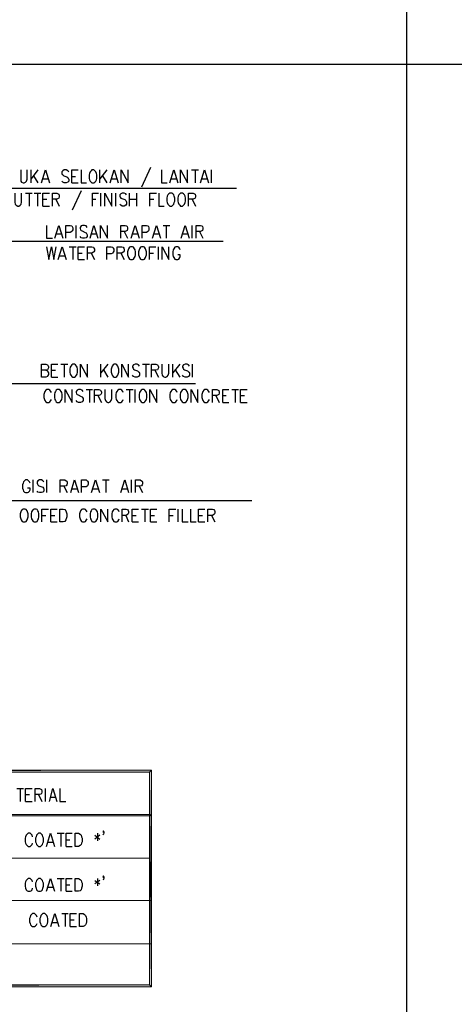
# Model space of a CAD drawing. Header units: millimetres. Extents: x 0 to 420, y 0 to 297.
# Tile 8 of 100: x 113 to 150, y 64 to 148. Entities that reach past the tile are written whole.
import ezdxf

# ---------------------------------------------------------------- set-up
doc = ezdxf.new("R2010")
doc.units = ezdxf.units.MM
doc.layers.add('FILL_000000', color=7, linetype='Continuous')
doc.layers.add('LINE_000000', color=7, linetype='Continuous')

msp = doc.modelspace()

# ---------------------------------------------------------------- hatches: boundary and pattern name
at = {"layer": 'FILL_000000'}
h = msp.add_hatch(color=7, dxfattribs=at)
h.dxf.hatch_style = 1
h.paths.add_polyline_path([(67.479, 84.37), (67.649, 84.201), (124.418, 84.37), (67.479, 84.37)])
h = msp.add_hatch(color=7, dxfattribs=at)
h.dxf.hatch_style = 1
h.paths.add_polyline_path([(67.649, 84.201), (124.418, 84.37), (124.248, 84.201), (67.649, 84.201)])
h = msp.add_hatch(color=7, dxfattribs=at)
h.dxf.hatch_style = 1
h.paths.add_polyline_path([(124.418, 84.37), (124.248, 84.201), (124.418, 65.871), (124.418, 84.37)])
h = msp.add_hatch(color=7, dxfattribs=at)
h.dxf.hatch_style = 1
h.paths.add_polyline_path([(124.248, 84.201), (124.418, 65.871), (124.248, 66.04), (124.248, 84.201)])
h = msp.add_hatch(color=7, dxfattribs=at)
h.dxf.hatch_style = 1
h.paths.add_polyline_path([(67.564, 80.603), (67.564, 80.476), (124.333, 80.603), (67.564, 80.603)])
h = msp.add_hatch(color=7, dxfattribs=at)
h.dxf.hatch_style = 1
h.paths.add_polyline_path([(67.564, 80.476), (124.333, 80.603), (124.333, 80.476), (67.564, 80.476)])
h = msp.add_hatch(color=7, dxfattribs=at)
h.dxf.hatch_style = 1
h.paths.add_polyline_path([(124.418, 65.871), (124.248, 66.04), (67.479, 65.871), (124.418, 65.871)])
h = msp.add_hatch(color=7, dxfattribs=at)
h.dxf.hatch_style = 1
h.paths.add_polyline_path([(124.248, 66.04), (67.479, 65.871), (67.649, 66.04), (124.248, 66.04)])

# ---------------------------------------------------------------- linework, layer by layer
at = {"layer": 'LINE_000000', "lineweight": 25}
for p, q in [((146.219, 259.673), (146.219, 29.676)), ((51.858, 144.653), (335.026, 144.653)), ((114.131, 134.535), (114.131, 135.636)), ((114.723, 135.636), (114.131, 134.874)), ((120.015, 134.535), (120.015, 135.636)), ((120.608, 135.636), (120.015, 134.874)), ((124.333, 135.848), (123.571, 134.154)), ((127.847, 135.636), (128.439, 135.636)), ((128.143, 135.636), (128.143, 134.535)), ((129.54, 134.535), (129.54, 135.636)), ((114.342, 135.128), (114.723, 134.535)), ((115.147, 134.874), (115.57, 134.874)), ((117.602, 135.086), (117.941, 135.086)), ((117.602, 134.535), (118.152, 134.535)), ((120.227, 135.128), (120.608, 134.535)), ((121.031, 134.874), (121.454, 134.874)), ((126.111, 134.874), (126.534, 134.874)), ((128.736, 134.874), (129.159, 134.874)), ((107.315, 134.07), (131.699, 134.07)), ((118.406, 133.858), (117.644, 132.207)), ((113.665, 133.646), (114.215, 133.646)), ((113.961, 133.646), (113.961, 132.546)), ((114.385, 133.646), (114.977, 133.646)), ((114.681, 133.646), (114.681, 132.546)), ((115.147, 133.138), (115.485, 133.138)), ((116.247, 133.138), (116.544, 132.546)), ((119.38, 133.138), (119.676, 133.138)), ((120.1, 132.546), (120.1, 133.646)), ((121.37, 132.546), (121.37, 133.646)), ((122.555, 132.546), (122.555, 133.646)), ((122.555, 133.138), (123.148, 133.138)), ((123.148, 133.646), (123.148, 132.546)), ((124.291, 133.138), (124.629, 133.138)), ((127.889, 133.138), (128.185, 132.546)), ((115.147, 132.546), (115.697, 132.546)), ((117.983, 129.794), (117.983, 130.895)), ((122.089, 130.387), (122.386, 129.794)), ((125.434, 130.895), (125.984, 130.895)), ((125.688, 130.895), (125.688, 129.794)), ((127.889, 129.794), (127.889, 130.895)), ((128.524, 130.387), (128.82, 129.794)), ((110.405, 129.54), (130.556, 129.54)), ((116.29, 130.175), (116.713, 130.175)), ((119.295, 130.175), (119.719, 130.175)), ((122.809, 130.175), (123.232, 130.175)), ((124.629, 130.175), (125.053, 130.175)), ((127.085, 130.175), (127.508, 130.175)), ((117.39, 129.074), (117.983, 129.074)), ((117.687, 129.074), (117.687, 127.974)), ((125.01, 127.974), (125.01, 129.074)), ((116.586, 128.312), (117.009, 128.312)), ((118.152, 128.524), (118.491, 128.524)), ((118.152, 127.974), (118.703, 127.974)), ((119.253, 128.524), (119.549, 127.974)), ((121.793, 128.524), (122.089, 127.974)), ((124.248, 128.524), (124.587, 128.524)), ((116.671, 119.041), (117.263, 119.041)), ((116.967, 119.041), (116.967, 117.941)), ((120.1, 117.941), (120.1, 119.041)), ((120.692, 119.041), (120.1, 118.322)), ((120.311, 118.576), (120.692, 117.941)), ((123.656, 119.041), (124.248, 119.041)), ((123.952, 119.041), (123.952, 117.941)), ((126.238, 117.941), (126.238, 119.041)), ((126.831, 119.041), (126.238, 118.322)), ((126.45, 118.576), (126.831, 117.941)), ((127.931, 117.941), (127.931, 119.041)), ((115.866, 118.533), (116.205, 118.533)), ((115.866, 117.941), (116.417, 117.941)), ((124.714, 118.533), (125.01, 117.941)), ((109.516, 117.39), (128.185, 117.39)), ((118.83, 116.882), (119.38, 116.882)), ((119.126, 116.882), (119.126, 115.782)), ((122.259, 116.882), (122.851, 116.882)), ((122.555, 116.882), (122.555, 115.782)), ((123.021, 115.782), (123.021, 116.882)), ((131.276, 116.882), (131.868, 116.882)), ((131.572, 116.882), (131.572, 115.782)), ((119.846, 116.374), (120.142, 115.782)), ((129.921, 116.374), (130.217, 115.782)), ((130.514, 116.374), (130.81, 116.374)), ((132.038, 116.374), (132.376, 116.374)), ((130.514, 115.782), (131.022, 115.782)), ((132.038, 115.782), (132.588, 115.782)), ((114.3, 108.077), (114.3, 109.178)), ((115.485, 108.077), (115.485, 109.178)), ((116.925, 108.627), (117.221, 108.077)), ((120.227, 109.178), (120.819, 109.178)), ((120.523, 109.178), (120.523, 108.077)), ((122.724, 108.077), (122.724, 109.178)), ((123.359, 108.627), (123.656, 108.077)), ((117.644, 108.416), (118.068, 108.416)), ((119.422, 108.416), (119.846, 108.416)), ((121.92, 108.416), (122.343, 108.416)), ((100.753, 107.4), (133.011, 107.4)), ((115.062, 106.13), (115.401, 106.13)), ((115.824, 106.13), (116.163, 106.13)), ((122.216, 106.13), (122.47, 105.579)), ((122.767, 106.13), (123.105, 106.13)), ((123.571, 106.68), (124.164, 106.68)), ((123.867, 106.68), (123.867, 105.579)), ((124.333, 106.13), (124.672, 106.13)), ((125.942, 106.13), (126.28, 106.13)), ((126.704, 105.579), (126.704, 106.68)), ((128.439, 106.13), (128.778, 106.13)), ((129.54, 106.13), (129.836, 105.579)), ((115.824, 105.579), (116.374, 105.579)), ((122.767, 105.579), (123.317, 105.579)), ((124.333, 105.579), (124.883, 105.579)), ((128.439, 105.579), (128.99, 105.579)), ((112.903, 82.804), (113.496, 82.804)), ((113.199, 82.804), (113.199, 81.703)), ((115.358, 81.703), (115.358, 82.804)), ((113.665, 82.296), (114.004, 82.296)), ((113.665, 81.703), (114.215, 81.703)), ((114.766, 82.296), (115.062, 81.703)), ((115.782, 82.084), (116.205, 82.084)), ((115.57, 78.232), (115.993, 78.232)), ((116.374, 78.994), (116.967, 78.994)), ((116.671, 78.994), (116.671, 77.851)), ((117.136, 78.444), (117.433, 78.444)), ((119.592, 78.825), (120.015, 78.486)), ((120.015, 78.825), (119.592, 78.486)), ((119.803, 78.994), (119.803, 78.359)), ((117.136, 77.851), (117.644, 77.851)), ((116.374, 75.142), (116.967, 75.142)), ((116.671, 75.142), (116.671, 74.041)), ((119.592, 74.972), (120.015, 74.676)), ((120.015, 74.972), (119.592, 74.676)), ((119.803, 75.142), (119.803, 74.507)), ((115.57, 74.38), (115.993, 74.38)), ((117.136, 74.591), (117.433, 74.591)), ((117.136, 74.041), (117.644, 74.041)), ((116.755, 72.136), (117.306, 72.136)), ((117.052, 72.136), (117.052, 71.035)), ((117.475, 71.586), (117.814, 71.586)), ((115.951, 71.374), (116.374, 71.374)), ((117.475, 71.035), (118.025, 71.035))]:
    msp.add_line(p, q, dxfattribs=at)
at = {"layer": 'LINE_000000', "lineweight": 18}
for p, q in [((67.564, 76.877), (124.333, 76.877)), ((67.564, 73.237), (124.333, 73.237)), ((67.564, 69.554), (124.333, 69.554))]:
    msp.add_line(p, q, dxfattribs=at)
at = {"layer": 'LINE_000000', "lineweight": 25}
for points in [[(113.242, 135.636), (113.242, 134.832), (113.242, 134.662), (113.326, 134.578), (113.453, 134.535), (113.538, 134.535), (113.665, 134.578), (113.75, 134.662), (113.792, 134.832), (113.792, 135.636)], [(115.02, 134.535), (115.358, 135.636), (115.697, 134.535)], [(117.348, 135.467), (117.263, 135.551), (117.136, 135.636), (116.967, 135.636), (116.84, 135.551), (116.755, 135.467), (116.755, 135.34), (116.798, 135.255), (116.84, 135.213), (116.925, 135.128), (117.179, 135.043), (117.263, 135.001), (117.306, 134.916), (117.348, 134.832), (117.348, 134.662), (117.263, 134.578), (117.136, 134.535), (116.967, 134.535), (116.84, 134.578), (116.755, 134.662)], [(117.602, 134.535), (117.602, 135.636), (118.152, 135.636)], [(118.406, 135.636), (118.406, 134.535), (118.872, 134.535)], [(120.904, 134.535), (121.243, 135.636), (121.581, 134.535)], [(121.835, 134.535), (121.835, 135.636), (122.428, 134.535), (122.428, 135.636)], [(125.264, 135.636), (125.264, 134.535), (125.772, 134.535)], [(125.984, 134.535), (126.323, 135.636), (126.661, 134.535)], [(126.915, 134.535), (126.915, 135.636), (127.508, 134.535), (127.508, 135.636)], [(128.609, 134.535), (128.947, 135.636), (129.286, 134.535)], [(112.734, 133.646), (112.734, 132.884), (112.776, 132.715), (112.861, 132.63), (112.988, 132.546), (113.072, 132.546), (113.199, 132.63), (113.284, 132.715), (113.326, 132.884), (113.326, 133.646)], [(115.147, 132.546), (115.147, 133.646), (115.697, 133.646)], [(115.951, 132.546), (115.951, 133.646), (116.332, 133.646), (116.459, 133.604), (116.501, 133.562), (116.544, 133.435), (116.544, 133.35), (116.501, 133.223), (116.459, 133.181), (116.332, 133.138), (115.951, 133.138)], [(119.38, 132.546), (119.38, 133.646), (119.888, 133.646)], [(120.438, 132.546), (120.438, 133.646), (121.031, 132.546), (121.031, 133.646)], [(122.301, 133.519), (122.216, 133.604), (122.089, 133.646), (121.92, 133.646), (121.793, 133.604), (121.708, 133.519), (121.708, 133.392), (121.751, 133.308), (121.793, 133.223), (121.878, 133.181), (122.132, 133.096), (122.216, 133.011), (122.259, 132.969), (122.301, 132.884), (122.301, 132.715), (122.216, 132.63), (122.089, 132.546), (121.92, 132.546), (121.793, 132.63), (121.708, 132.715)], [(124.291, 132.546), (124.291, 133.646), (124.841, 133.646)], [(125.053, 133.646), (125.053, 132.546), (125.518, 132.546)], [(127.593, 132.546), (127.593, 133.646), (127.974, 133.646), (128.101, 133.604), (128.143, 133.562), (128.185, 133.435), (128.185, 133.35), (128.143, 133.223), (128.101, 133.181), (127.974, 133.138), (127.593, 133.138)], [(115.443, 130.895), (115.443, 129.794), (115.951, 129.794)], [(116.163, 129.794), (116.501, 130.895), (116.84, 129.794)], [(117.094, 129.794), (117.094, 130.895), (117.475, 130.895), (117.602, 130.852), (117.644, 130.81), (117.687, 130.683), (117.687, 130.514), (117.644, 130.429), (117.602, 130.387), (117.475, 130.302), (117.094, 130.302)], [(118.914, 130.725), (118.83, 130.852), (118.703, 130.895), (118.533, 130.895), (118.406, 130.852), (118.322, 130.725), (118.322, 130.641), (118.364, 130.514), (118.406, 130.471), (118.491, 130.429), (118.745, 130.302), (118.83, 130.26), (118.872, 130.217), (118.914, 130.09), (118.914, 129.963), (118.83, 129.836), (118.703, 129.794), (118.533, 129.794), (118.406, 129.836), (118.322, 129.963)], [(119.168, 129.794), (119.507, 130.895), (119.846, 129.794)], [(120.057, 129.794), (120.057, 130.895), (120.65, 129.794), (120.65, 130.895)], [(121.793, 129.794), (121.793, 130.895), (122.174, 130.895), (122.301, 130.852), (122.343, 130.81), (122.386, 130.683), (122.386, 130.598), (122.343, 130.471), (122.301, 130.429), (122.174, 130.387), (121.793, 130.387)], [(122.682, 129.794), (123.021, 130.895), (123.359, 129.794)], [(123.613, 129.794), (123.613, 130.895), (123.994, 130.895), (124.121, 130.852), (124.164, 130.81), (124.206, 130.683), (124.206, 130.514), (124.164, 130.429), (124.121, 130.387), (123.994, 130.302), (123.613, 130.302)], [(124.502, 129.794), (124.841, 130.895), (125.18, 129.794)], [(126.958, 129.794), (127.296, 130.895), (127.635, 129.794)], [(128.228, 129.794), (128.228, 130.895), (128.609, 130.895), (128.736, 130.852), (128.778, 130.81), (128.82, 130.683), (128.82, 130.598), (128.778, 130.471), (128.736, 130.429), (128.609, 130.387), (128.228, 130.387)], [(115.443, 129.074), (115.655, 127.974), (115.866, 129.074), (116.078, 127.974), (116.29, 129.074)], [(116.459, 127.974), (116.798, 129.074), (117.136, 127.974)], [(118.152, 127.974), (118.152, 129.074), (118.703, 129.074)], [(118.957, 127.974), (118.957, 129.074), (119.338, 129.074), (119.465, 129.032), (119.507, 128.947), (119.549, 128.863), (119.549, 128.736), (119.507, 128.651), (119.465, 128.609), (119.338, 128.524), (118.957, 128.524)], [(120.608, 127.974), (120.608, 129.074), (120.989, 129.074), (121.116, 129.032), (121.158, 128.947), (121.2, 128.863), (121.2, 128.693), (121.158, 128.609), (121.116, 128.524), (120.989, 128.482), (120.608, 128.482)], [(121.497, 127.974), (121.497, 129.074), (121.878, 129.074), (122.005, 129.032), (122.047, 128.947), (122.089, 128.863), (122.089, 128.736), (122.047, 128.651), (122.005, 128.609), (121.878, 128.524), (121.497, 128.524)], [(124.248, 127.974), (124.248, 129.074), (124.799, 129.074)], [(125.349, 127.974), (125.349, 129.074), (125.899, 127.974), (125.899, 129.074)], [(126.873, 128.82), (126.831, 128.905), (126.746, 129.032), (126.661, 129.074), (126.492, 129.074), (126.407, 129.032), (126.323, 128.905), (126.28, 128.82), (126.238, 128.651), (126.238, 128.397), (126.28, 128.228), (126.323, 128.143), (126.407, 128.016), (126.492, 127.974), (126.661, 127.974), (126.746, 128.016), (126.831, 128.143), (126.873, 128.228), (126.873, 128.397), (126.661, 128.397)], [(115.401, 118.533), (115.528, 118.491), (115.57, 118.406), (115.612, 118.322), (115.612, 118.152), (115.57, 118.068), (115.528, 117.983), (115.401, 117.941), (115.02, 117.941), (115.02, 119.041), (115.401, 119.041), (115.528, 118.999), (115.57, 118.957), (115.612, 118.83), (115.612, 118.745), (115.57, 118.618), (115.528, 118.576), (115.401, 118.533), (115.02, 118.533)], [(115.866, 117.941), (115.866, 119.041), (116.417, 119.041)], [(118.364, 117.941), (118.364, 119.041), (118.957, 117.941), (118.957, 119.041)], [(121.878, 117.941), (121.878, 119.041), (122.47, 117.941), (122.47, 119.041)], [(123.402, 118.872), (123.317, 118.999), (123.19, 119.041), (123.021, 119.041), (122.894, 118.999), (122.809, 118.872), (122.809, 118.787), (122.851, 118.703), (122.894, 118.618), (122.978, 118.576), (123.232, 118.491), (123.317, 118.406), (123.359, 118.364), (123.402, 118.279), (123.402, 118.11), (123.317, 117.983), (123.19, 117.941), (123.021, 117.941), (122.894, 117.983), (122.809, 118.11)], [(124.418, 117.941), (124.418, 119.041), (124.799, 119.041), (124.926, 118.999), (124.968, 118.957), (125.01, 118.83), (125.01, 118.745), (124.968, 118.618), (124.926, 118.576), (124.799, 118.533), (124.418, 118.533)], [(125.307, 119.041), (125.307, 118.279), (125.349, 118.11), (125.434, 117.983), (125.561, 117.941), (125.645, 117.941), (125.772, 117.983), (125.857, 118.11), (125.899, 118.279), (125.899, 119.041)], [(127.677, 118.872), (127.593, 118.999), (127.466, 119.041), (127.296, 119.041), (127.169, 118.999), (127.085, 118.872), (127.085, 118.787), (127.127, 118.703), (127.169, 118.618), (127.254, 118.576), (127.508, 118.491), (127.593, 118.406), (127.635, 118.364), (127.677, 118.279), (127.677, 118.11), (127.593, 117.983), (127.466, 117.941), (127.296, 117.941), (127.169, 117.983), (127.085, 118.11)], [(115.866, 116.628), (115.824, 116.713), (115.739, 116.84), (115.655, 116.882), (115.485, 116.882), (115.401, 116.84), (115.316, 116.713), (115.274, 116.628), (115.231, 116.459), (115.231, 116.205), (115.274, 116.036), (115.316, 115.951), (115.401, 115.824), (115.485, 115.782), (115.655, 115.782), (115.739, 115.824), (115.824, 115.951), (115.866, 116.036)], [(117.052, 115.782), (117.052, 116.882), (117.644, 115.782), (117.644, 116.882)], [(118.576, 116.713), (118.491, 116.84), (118.364, 116.882), (118.195, 116.882), (118.068, 116.84), (117.983, 116.713), (117.983, 116.628), (118.025, 116.501), (118.068, 116.459), (118.152, 116.417), (118.406, 116.29), (118.491, 116.247), (118.533, 116.205), (118.576, 116.12), (118.576, 115.951), (118.491, 115.824), (118.364, 115.782), (118.195, 115.782), (118.068, 115.824), (117.983, 115.951)], [(119.549, 115.782), (119.549, 116.882), (119.93, 116.882), (120.057, 116.84), (120.1, 116.798), (120.142, 116.671), (120.142, 116.586), (120.1, 116.459), (120.057, 116.417), (119.93, 116.374), (119.549, 116.374)], [(120.438, 116.882), (120.438, 116.12), (120.481, 115.951), (120.565, 115.824), (120.692, 115.782), (120.777, 115.782), (120.904, 115.824), (120.989, 115.951), (121.031, 116.12), (121.031, 116.882)], [(122.005, 116.628), (121.962, 116.713), (121.878, 116.84), (121.793, 116.882), (121.624, 116.882), (121.539, 116.84), (121.454, 116.713), (121.412, 116.628), (121.37, 116.459), (121.37, 116.205), (121.412, 116.036), (121.454, 115.951), (121.539, 115.824), (121.624, 115.782), (121.793, 115.782), (121.878, 115.824), (121.962, 115.951), (122.005, 116.036)], [(124.291, 115.782), (124.291, 116.882), (124.883, 115.782), (124.883, 116.882)], [(126.619, 116.628), (126.577, 116.713), (126.492, 116.84), (126.407, 116.882), (126.238, 116.882), (126.153, 116.84), (126.069, 116.713), (126.026, 116.628), (125.984, 116.459), (125.984, 116.205), (126.026, 116.036), (126.069, 115.951), (126.153, 115.824), (126.238, 115.782), (126.407, 115.782), (126.492, 115.824), (126.577, 115.951), (126.619, 116.036)], [(127.804, 115.782), (127.804, 116.882), (128.397, 115.782), (128.397, 116.882)], [(129.371, 116.628), (129.328, 116.713), (129.244, 116.84), (129.159, 116.882), (128.99, 116.882), (128.905, 116.84), (128.82, 116.713), (128.778, 116.628), (128.736, 116.459), (128.736, 116.205), (128.778, 116.036), (128.82, 115.951), (128.905, 115.824), (128.99, 115.782), (129.159, 115.782), (129.244, 115.824), (129.328, 115.951), (129.371, 116.036)], [(129.625, 115.782), (129.625, 116.882), (130.006, 116.882), (130.133, 116.84), (130.175, 116.798), (130.217, 116.671), (130.217, 116.586), (130.175, 116.459), (130.133, 116.417), (130.006, 116.374), (129.625, 116.374)], [(130.514, 115.782), (130.514, 116.882), (131.022, 116.882)], [(132.038, 115.782), (132.038, 116.882), (132.588, 116.882)], [(114.046, 108.881), (114.004, 109.008), (113.919, 109.093), (113.834, 109.178), (113.665, 109.178), (113.58, 109.093), (113.496, 109.008), (113.453, 108.881), (113.411, 108.754), (113.411, 108.458), (113.453, 108.331), (113.496, 108.204), (113.58, 108.119), (113.665, 108.077), (113.834, 108.077), (113.919, 108.119), (114.004, 108.204), (114.046, 108.331), (114.046, 108.458), (113.834, 108.458)], [(115.231, 109.008), (115.147, 109.093), (115.02, 109.178), (114.85, 109.178), (114.723, 109.093), (114.639, 109.008), (114.639, 108.881), (114.681, 108.797), (114.723, 108.754), (114.808, 108.67), (115.062, 108.585), (115.147, 108.543), (115.189, 108.458), (115.231, 108.373), (115.231, 108.204), (115.147, 108.119), (115.02, 108.077), (114.85, 108.077), (114.723, 108.119), (114.639, 108.204)], [(116.628, 108.077), (116.628, 109.178), (117.009, 109.178), (117.136, 109.093), (117.179, 109.051), (117.221, 108.966), (117.221, 108.839), (117.179, 108.754), (117.136, 108.67), (117.009, 108.627), (116.628, 108.627)], [(117.517, 108.077), (117.856, 109.178), (118.195, 108.077)], [(118.449, 108.077), (118.449, 109.178), (118.83, 109.178), (118.914, 109.093), (118.957, 109.051), (118.999, 108.966), (118.999, 108.797), (118.957, 108.67), (118.914, 108.627), (118.83, 108.585), (118.449, 108.585)], [(119.295, 108.077), (119.634, 109.178), (119.973, 108.077)], [(121.793, 108.077), (122.132, 109.178), (122.47, 108.077)], [(123.063, 108.077), (123.063, 109.178), (123.444, 109.178), (123.571, 109.093), (123.613, 109.051), (123.656, 108.966), (123.656, 108.839), (123.613, 108.754), (123.571, 108.67), (123.444, 108.627), (123.063, 108.627)], [(115.062, 105.579), (115.062, 106.68), (115.612, 106.68)], [(115.824, 105.579), (115.824, 106.68), (116.374, 106.68)], [(118.914, 106.426), (118.872, 106.511), (118.787, 106.638), (118.703, 106.68), (118.533, 106.68), (118.449, 106.638), (118.364, 106.511), (118.322, 106.426), (118.279, 106.257), (118.279, 106.003), (118.322, 105.833), (118.364, 105.749), (118.449, 105.622), (118.533, 105.579), (118.703, 105.579), (118.787, 105.622), (118.872, 105.749), (118.914, 105.833)], [(120.1, 105.579), (120.1, 106.68), (120.692, 105.579), (120.692, 106.68)], [(121.666, 106.426), (121.624, 106.511), (121.539, 106.638), (121.454, 106.68), (121.285, 106.68), (121.2, 106.638), (121.116, 106.511), (121.073, 106.426), (121.031, 106.257), (121.031, 106.003), (121.073, 105.833), (121.116, 105.749), (121.2, 105.622), (121.285, 105.579), (121.454, 105.579), (121.539, 105.622), (121.624, 105.749), (121.666, 105.833)], [(121.92, 105.579), (121.92, 106.68), (122.259, 106.68), (122.386, 106.638), (122.428, 106.553), (122.47, 106.468), (122.47, 106.341), (122.428, 106.257), (122.386, 106.214), (122.259, 106.13), (121.92, 106.13)], [(122.767, 105.579), (122.767, 106.68), (123.317, 106.68)], [(124.333, 105.579), (124.333, 106.68), (124.883, 106.68)], [(125.942, 105.579), (125.942, 106.68), (126.492, 106.68)], [(127.042, 106.68), (127.042, 105.579), (127.55, 105.579)], [(127.762, 106.68), (127.762, 105.579), (128.228, 105.579)], [(128.439, 105.579), (128.439, 106.68), (128.99, 106.68)], [(129.244, 105.579), (129.244, 106.68), (129.625, 106.68), (129.752, 106.638), (129.794, 106.553), (129.836, 106.468), (129.836, 106.341), (129.794, 106.257), (129.752, 106.214), (129.625, 106.13), (129.244, 106.13)], [(113.665, 81.703), (113.665, 82.804), (114.215, 82.804)], [(114.469, 81.703), (114.469, 82.804), (114.85, 82.804), (114.977, 82.762), (115.02, 82.719), (115.062, 82.592), (115.062, 82.508), (115.02, 82.381), (114.977, 82.338), (114.85, 82.296), (114.469, 82.296)], [(115.697, 81.703), (115.993, 82.804), (116.332, 81.703)], [(116.586, 82.804), (116.586, 81.703), (117.094, 81.703)], [(120.354, 79.121), (120.311, 79.206), (120.269, 79.121), (120.311, 79.079), (120.354, 79.121), (120.354, 79.036), (120.311, 78.909), (120.269, 78.867)], [(114.258, 78.698), (114.215, 78.825), (114.131, 78.909), (114.046, 78.994), (113.877, 78.994), (113.792, 78.909), (113.707, 78.825), (113.665, 78.698), (113.623, 78.571), (113.623, 78.274), (113.665, 78.147), (113.707, 78.02), (113.792, 77.936), (113.877, 77.851), (114.046, 77.851), (114.131, 77.936), (114.215, 78.02), (114.258, 78.147)], [(115.443, 77.851), (115.782, 78.994), (116.12, 77.851)], [(117.136, 77.851), (117.136, 78.994), (117.644, 78.994)], [(114.258, 74.845), (114.215, 74.972), (114.131, 75.057), (114.046, 75.142), (113.877, 75.142), (113.792, 75.057), (113.707, 74.972), (113.665, 74.845), (113.623, 74.718), (113.623, 74.464), (113.665, 74.295), (113.707, 74.168), (113.792, 74.083), (113.877, 74.041), (114.046, 74.041), (114.131, 74.083), (114.215, 74.168), (114.258, 74.295)], [(115.443, 74.041), (115.782, 75.142), (116.12, 74.041)], [(117.136, 74.041), (117.136, 75.142), (117.644, 75.142)], [(120.354, 75.269), (120.311, 75.353), (120.269, 75.269), (120.311, 75.226), (120.354, 75.269), (120.354, 75.184), (120.311, 75.057), (120.269, 75.015)], [(114.639, 71.84), (114.596, 71.967), (114.512, 72.051), (114.427, 72.136), (114.258, 72.136), (114.173, 72.051), (114.088, 71.967), (114.046, 71.84), (114.004, 71.713), (114.004, 71.416), (114.046, 71.289), (114.088, 71.162), (114.173, 71.078), (114.258, 71.035), (114.427, 71.035), (114.512, 71.078), (114.596, 71.162), (114.639, 71.289)], [(115.824, 71.035), (116.163, 72.136), (116.501, 71.035)], [(117.475, 71.035), (117.475, 72.136), (118.025, 72.136)]]:
    msp.add_lwpolyline(points, dxfattribs=at)
for points in [[(119.338, 135.636), (119.253, 135.551), (119.168, 135.467), (119.126, 135.34), (119.084, 135.213), (119.084, 134.916), (119.126, 134.789), (119.168, 134.662), (119.253, 134.578), (119.338, 134.535), (119.507, 134.535), (119.592, 134.578), (119.676, 134.662), (119.719, 134.789), (119.761, 134.916), (119.761, 135.213), (119.719, 135.34), (119.676, 135.467), (119.592, 135.551), (119.507, 135.636), (119.338, 135.636)], [(125.984, 133.646), (125.899, 133.604), (125.815, 133.519), (125.772, 133.392), (125.73, 133.223), (125.73, 132.969), (125.772, 132.842), (125.815, 132.715), (125.899, 132.63), (125.984, 132.546), (126.153, 132.546), (126.238, 132.63), (126.323, 132.715), (126.365, 132.842), (126.407, 132.969), (126.407, 133.223), (126.365, 133.392), (126.323, 133.519), (126.238, 133.604), (126.153, 133.646), (125.984, 133.646)], [(126.915, 133.646), (126.831, 133.604), (126.746, 133.519), (126.704, 133.392), (126.661, 133.223), (126.661, 132.969), (126.704, 132.842), (126.746, 132.715), (126.831, 132.63), (126.915, 132.546), (127.085, 132.546), (127.169, 132.63), (127.254, 132.715), (127.296, 132.842), (127.339, 132.969), (127.339, 133.223), (127.296, 133.392), (127.254, 133.519), (127.169, 133.604), (127.085, 133.646), (126.915, 133.646)], [(122.64, 129.074), (122.555, 129.032), (122.47, 128.905), (122.428, 128.82), (122.386, 128.651), (122.386, 128.397), (122.428, 128.228), (122.47, 128.143), (122.555, 128.016), (122.64, 127.974), (122.809, 127.974), (122.894, 128.016), (122.978, 128.143), (123.021, 128.228), (123.063, 128.397), (123.063, 128.651), (123.021, 128.82), (122.978, 128.905), (122.894, 129.032), (122.809, 129.074), (122.64, 129.074)], [(123.571, 129.074), (123.486, 129.032), (123.402, 128.905), (123.359, 128.82), (123.317, 128.651), (123.317, 128.397), (123.359, 128.228), (123.402, 128.143), (123.486, 128.016), (123.571, 127.974), (123.74, 127.974), (123.825, 128.016), (123.91, 128.143), (123.952, 128.228), (123.994, 128.397), (123.994, 128.651), (123.952, 128.82), (123.91, 128.905), (123.825, 129.032), (123.74, 129.074), (123.571, 129.074)], [(117.687, 119.041), (117.602, 118.999), (117.517, 118.872), (117.475, 118.787), (117.433, 118.618), (117.433, 118.364), (117.475, 118.195), (117.517, 118.11), (117.602, 117.983), (117.687, 117.941), (117.856, 117.941), (117.941, 117.983), (118.025, 118.11), (118.068, 118.195), (118.11, 118.364), (118.11, 118.618), (118.068, 118.787), (118.025, 118.872), (117.941, 118.999), (117.856, 119.041), (117.687, 119.041)], [(121.243, 119.041), (121.158, 118.999), (121.073, 118.872), (121.031, 118.787), (120.989, 118.618), (120.989, 118.364), (121.031, 118.195), (121.073, 118.11), (121.158, 117.983), (121.243, 117.941), (121.37, 117.941), (121.454, 117.983), (121.539, 118.11), (121.581, 118.195), (121.624, 118.364), (121.624, 118.618), (121.581, 118.787), (121.539, 118.872), (121.454, 118.999), (121.37, 119.041), (121.243, 119.041)], [(116.374, 116.882), (116.29, 116.84), (116.205, 116.713), (116.163, 116.628), (116.12, 116.459), (116.12, 116.205), (116.163, 116.036), (116.205, 115.951), (116.29, 115.824), (116.374, 115.782), (116.544, 115.782), (116.628, 115.824), (116.713, 115.951), (116.755, 116.036), (116.798, 116.205), (116.798, 116.459), (116.755, 116.628), (116.713, 116.713), (116.628, 116.84), (116.544, 116.882), (116.374, 116.882)], [(123.613, 116.882), (123.529, 116.84), (123.444, 116.713), (123.402, 116.628), (123.359, 116.459), (123.359, 116.205), (123.402, 116.036), (123.444, 115.951), (123.529, 115.824), (123.613, 115.782), (123.783, 115.782), (123.867, 115.824), (123.952, 115.951), (123.994, 116.036), (124.037, 116.205), (124.037, 116.459), (123.994, 116.628), (123.952, 116.713), (123.867, 116.84), (123.783, 116.882), (123.613, 116.882)], [(127.127, 116.882), (127.042, 116.84), (126.958, 116.713), (126.915, 116.628), (126.873, 116.459), (126.873, 116.205), (126.915, 116.036), (126.958, 115.951), (127.042, 115.824), (127.127, 115.782), (127.296, 115.782), (127.381, 115.824), (127.466, 115.951), (127.508, 116.036), (127.55, 116.205), (127.55, 116.459), (127.508, 116.628), (127.466, 116.713), (127.381, 116.84), (127.296, 116.882), (127.127, 116.882)], [(113.453, 106.68), (113.369, 106.638), (113.284, 106.511), (113.242, 106.426), (113.199, 106.257), (113.199, 106.003), (113.242, 105.833), (113.284, 105.749), (113.369, 105.622), (113.453, 105.579), (113.623, 105.579), (113.707, 105.622), (113.792, 105.749), (113.834, 105.833), (113.877, 106.003), (113.877, 106.257), (113.834, 106.426), (113.792, 106.511), (113.707, 106.638), (113.623, 106.68), (113.453, 106.68)], [(114.385, 106.68), (114.3, 106.638), (114.215, 106.511), (114.173, 106.426), (114.131, 106.257), (114.131, 106.003), (114.173, 105.833), (114.215, 105.749), (114.3, 105.622), (114.385, 105.579), (114.554, 105.579), (114.639, 105.622), (114.723, 105.749), (114.766, 105.833), (114.808, 106.003), (114.808, 106.257), (114.766, 106.426), (114.723, 106.511), (114.639, 106.638), (114.554, 106.68), (114.385, 106.68)], [(116.586, 105.579), (116.586, 106.68), (116.882, 106.68), (117.009, 106.638), (117.094, 106.511), (117.136, 106.426), (117.179, 106.257), (117.179, 106.003), (117.136, 105.833), (117.094, 105.749), (117.009, 105.622), (116.882, 105.579), (116.586, 105.579)], [(119.422, 106.68), (119.338, 106.638), (119.253, 106.511), (119.211, 106.426), (119.168, 106.257), (119.168, 106.003), (119.211, 105.833), (119.253, 105.749), (119.338, 105.622), (119.422, 105.579), (119.592, 105.579), (119.676, 105.622), (119.761, 105.749), (119.803, 105.833), (119.846, 106.003), (119.846, 106.257), (119.803, 106.426), (119.761, 106.511), (119.676, 106.638), (119.592, 106.68), (119.422, 106.68)], [(114.766, 78.994), (114.681, 78.909), (114.596, 78.825), (114.554, 78.698), (114.512, 78.571), (114.512, 78.274), (114.554, 78.147), (114.596, 78.02), (114.681, 77.936), (114.766, 77.851), (114.935, 77.851), (115.02, 77.936), (115.104, 78.02), (115.147, 78.147), (115.189, 78.274), (115.189, 78.571), (115.147, 78.698), (115.104, 78.825), (115.02, 78.909), (114.935, 78.994), (114.766, 78.994)], [(117.898, 77.851), (117.898, 78.994), (118.195, 78.994), (118.322, 78.909), (118.406, 78.825), (118.449, 78.698), (118.491, 78.571), (118.491, 78.274), (118.449, 78.147), (118.406, 78.02), (118.322, 77.936), (118.195, 77.851), (117.898, 77.851)], [(114.766, 75.142), (114.681, 75.057), (114.596, 74.972), (114.554, 74.845), (114.512, 74.718), (114.512, 74.464), (114.554, 74.295), (114.596, 74.168), (114.681, 74.083), (114.766, 74.041), (114.935, 74.041), (115.02, 74.083), (115.104, 74.168), (115.147, 74.295), (115.189, 74.464), (115.189, 74.718), (115.147, 74.845), (115.104, 74.972), (115.02, 75.057), (114.935, 75.142), (114.766, 75.142)], [(117.898, 74.041), (117.898, 75.142), (118.195, 75.142), (118.322, 75.057), (118.406, 74.972), (118.449, 74.845), (118.491, 74.718), (118.491, 74.464), (118.449, 74.295), (118.406, 74.168), (118.322, 74.083), (118.195, 74.041), (117.898, 74.041)], [(115.147, 72.136), (115.062, 72.051), (114.977, 71.967), (114.935, 71.84), (114.893, 71.713), (114.893, 71.416), (114.935, 71.289), (114.977, 71.162), (115.062, 71.078), (115.147, 71.035), (115.316, 71.035), (115.401, 71.078), (115.485, 71.162), (115.528, 71.289), (115.57, 71.416), (115.57, 71.713), (115.528, 71.84), (115.485, 71.967), (115.401, 72.051), (115.316, 72.136), (115.147, 72.136)], [(118.279, 71.035), (118.279, 72.136), (118.576, 72.136), (118.703, 72.051), (118.787, 71.967), (118.83, 71.84), (118.872, 71.713), (118.872, 71.416), (118.83, 71.289), (118.787, 71.162), (118.703, 71.078), (118.576, 71.035), (118.279, 71.035)]]:
    msp.add_lwpolyline(points, close=True, dxfattribs=at)
at = {"layer": 'LINE_000000', "lineweight": 0}
for points in [[(67.479, 84.37), (67.649, 84.201), (124.418, 84.37), (67.479, 84.37)], [(67.649, 84.201), (124.418, 84.37), (124.248, 84.201), (67.649, 84.201)], [(124.418, 84.37), (124.248, 84.201), (124.418, 65.871), (124.418, 84.37)], [(124.248, 84.201), (124.418, 65.871), (124.248, 66.04), (124.248, 84.201)], [(67.564, 80.603), (67.564, 80.476), (124.333, 80.603), (67.564, 80.603)], [(67.564, 80.476), (124.333, 80.603), (124.333, 80.476), (67.564, 80.476)], [(124.418, 65.871), (124.248, 66.04), (67.479, 65.871), (124.418, 65.871)], [(124.248, 66.04), (67.479, 65.871), (67.649, 66.04), (124.248, 66.04)]]:
    msp.add_lwpolyline(points, close=True, dxfattribs=at)

doc.saveas('drawing.dxf')
